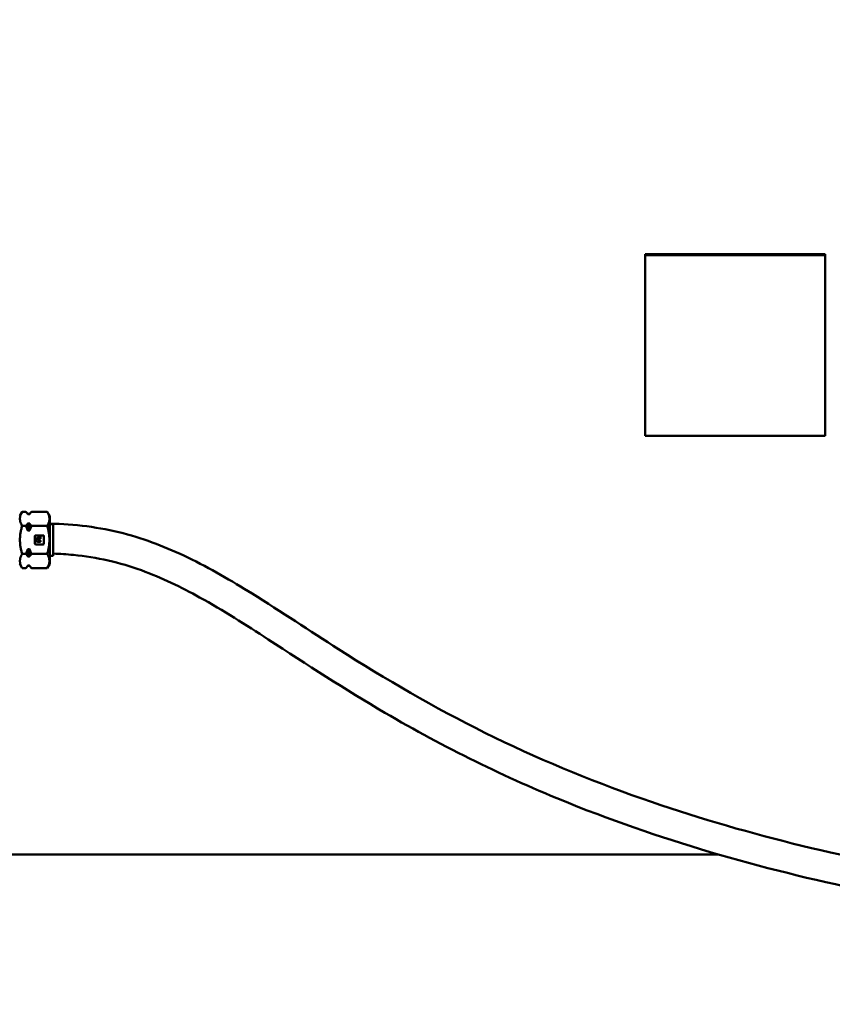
# Model space of a CAD drawing. Header units: inches. Extents: x 1 to 271, y 5 to 171.
# Tile 47 of 256: x 52 to 65, y 87 to 104. Entities that reach past the tile are written whole.
import ezdxf

# ---------------------------------------------------------------- set-up
doc = ezdxf.new("R2010")
doc.units = ezdxf.units.IN
doc.header["$LTSCALE"] = 8
doc.header["$MEASUREMENT"] = 0
doc.layers.add('Dimension (ANSI)', color=7, linetype='Continuous', lineweight=25)
doc.layers.add('Visible (ANSI)', color=7, linetype='Continuous', lineweight=50)
doc.styles.add('Dimension Text', font='tahoma.ttf')
doc.dimstyles.new('Dual Dimension', dxfattribs={"dimscale": 8, "dimtxt": 0.12, "dimasz": 0.098425, "dimexe": 0.125, "dimexo": 0.0625, "dimgap": 0.031496, "dimtad": 0, "dimtih": 1, "dimtoh": 1, "dimrnd": 1e-08, "dimzin": 4, "dimdsep": 46, "dimtxsty": 'Dimension Text', "dimcen": 0.09, "dimdle": 0.393701, "dimclrd": 256, "dimclre": 256, "dimclrt": 256, "dimadec": 0, "dimazin": 1, "dimtfac": 1, "dimtofl": 0, "dimtmove": 0, "dimatfit": 3, "dimfxl": 1, "dimtolj": 1, "dimtzin": 4, "dimlwd": -1, "dimlwe": -1, "dimarcsym": 0})

# ---------------------------------------------------------------- blocks, each defined once
blk = doc.blocks.new('*D13')
at = {"layer": 'Defpoints', "color": 0, "transparency": 16777216}
for p in [(72.333, 121.671), (17.761, 87.092), (44.423, 87.092)]:
    blk.add_point(p, dxfattribs=at)
at = {"layer": 'Dimension (ANSI)', "transparency": 16777216}
for p, q in [((71.833, 121.671), (16.761, 121.671)), ((17.761, 120.883), (17.761, 106.536)), ((17.761, 87.879), (17.761, 102.226)), ((43.923, 87.092), (16.761, 87.092))]:
    blk.add_line(p, q, dxfattribs=at)
for points in [[(17.629, 120.883), (17.892, 120.883), (17.761, 121.671)], [(17.629, 87.879), (17.892, 87.879), (17.761, 87.092)]]:
    blk.add_solid(points, dxfattribs=at)
at = {"layer": 'Dimension (ANSI)', "transparency": 16777216, "insert": (17.761, 104.381), "char_height": 0.96, "attachment_point": 5, "style": 'Dimension Text'}
blk.add_mtext('\\A1;{\\H3.0x;(}\\S34.58^ 878.3 mm;{\\H3.0x;)}', dxfattribs=at)

msp = doc.modelspace()

# ---------------------------------------------------------------- linework, layer by layer
at = {"layer": 'Visible (ANSI)'}
for p, q in [((62.333, 99.592), (62.333, 99.611)), ((62.333, 99.611), (65.333, 99.611)), ((62.333, 99.592), (62.333, 96.58)), ((65.333, 99.592), (62.333, 99.592)), ((65.333, 99.611), (65.333, 99.592)), ((65.333, 96.58), (65.333, 99.592)), ((65.333, 96.58), (62.333, 96.58)), ((51.893, 95.242), (51.933, 95.311)), ((51.993, 95.311), (51.933, 95.311)), ((52.028, 95.277), (51.993, 95.311)), ((52.058, 95.277), (52.092, 95.311)), ((52.352, 95.311), (52.092, 95.311)), ((52.393, 95.242), (52.352, 95.311)), ((52.028, 95.271), (52.028, 95.277)), ((52.028, 95.277), (52.058, 95.277)), ((52.058, 95.271), (52.028, 95.271)), ((52.058, 95.271), (52.058, 95.277)), ((52.393, 94.442), (52.393, 95.242)), ((51.993, 95.076), (51.933, 95.076)), ((52.028, 94.996), (52.028, 95.116)), ((52.028, 95.116), (52.058, 95.116)), ((52.058, 94.996), (52.028, 94.996)), ((52.058, 94.996), (52.058, 95.116)), ((52.352, 95.076), (52.092, 95.076)), ((52.453, 95.105), (52.453, 94.577)), ((52.147, 94.777), (52.147, 94.907)), ((52.157, 94.917), (52.287, 94.917)), ((52.169, 94.834), (52.169, 94.855)), ((52.194, 94.88), (52.21, 94.88)), ((52.199, 94.848), (52.199, 94.843)), ((52.232, 94.858), (52.209, 94.858)), ((52.209, 94.833), (52.232, 94.833)), ((52.21, 94.88), (52.21, 94.885)), ((52.22, 94.895), (52.232, 94.895)), ((52.242, 94.885), (52.242, 94.868)), ((52.242, 94.823), (52.242, 94.819)), ((52.297, 94.907), (52.297, 94.777)), ((52.028, 94.687), (52.058, 94.687)), ((52.028, 94.567), (52.028, 94.687)), ((52.058, 94.567), (52.058, 94.687)), ((52.287, 94.767), (52.157, 94.767)), ((52.232, 94.809), (52.194, 94.809)), ((51.993, 94.607), (51.933, 94.607)), ((52.058, 94.567), (52.028, 94.567)), ((52.352, 94.607), (52.092, 94.607)), ((52.453, 94.577), (52.393, 94.577)), ((51.893, 94.442), (51.933, 94.372)), ((51.993, 94.372), (51.933, 94.372)), ((52.028, 94.407), (51.993, 94.372)), ((52.028, 94.407), (52.028, 94.412)), ((52.028, 94.412), (52.058, 94.412)), ((52.028, 94.407), (52.058, 94.407)), ((52.058, 94.407), (52.058, 94.412)), ((52.058, 94.407), (52.092, 94.372)), ((52.352, 94.372), (52.092, 94.372)), ((52.393, 94.442), (52.352, 94.372)), ((50.923, 89.592), (63.555, 89.592))]:
    msp.add_line(p, q, dxfattribs=at)
for centre, radius, start, end in [((52.157, 94.907), 0.01, 90, 180), ((52.194, 94.855), 0.025, 90, 180), ((52.194, 94.834), 0.025, 180, 270), ((52.209, 94.848), 0.01, 90, 180), ((52.209, 94.843), 0.01, 180, 270), ((52.22, 94.885), 0.01, 90, 180), ((52.232, 94.885), 0.01, 0, 90), ((52.232, 94.868), 0.01, 270, 0), ((52.232, 94.823), 0.01, 0, 90), ((52.232, 94.819), 0.01, 270, 0), ((52.287, 94.907), 0.01, 0, 90), ((52.157, 94.777), 0.01, 180, 270), ((52.287, 94.777), 0.01, 270, 0)]:
    msp.add_arc(centre, radius, start, end, dxfattribs=at)
for points, weights in [([(51.933, 95.311), (51.865, 95.194), (51.933, 95.076)], [1.10345439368, 1.27415938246, 1.10345439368]), ([(52.028, 95.271), (52.014, 95.29), (51.993, 95.311)], [1, 1.01077867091, 1.01371323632]), ([(52.092, 95.311), (52.071, 95.29), (52.058, 95.271)], [1.01371323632, 1.01077867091, 1]), ([(52.352, 95.076), (52.42, 95.194), (52.352, 95.311)], [1.10345439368, 1.27415938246, 1.10345439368]), ([(51.933, 95.076), (51.865, 94.842), (51.933, 94.607)], [1.10345439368, 1.27415938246, 1.10345439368]), ([(51.993, 95.076), (52.014, 95.097), (52.028, 95.116)], [1.01371323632, 1.01077867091, 1]), ([(52.028, 94.996), (52.014, 95.035), (51.993, 95.076)], [1, 1.01077867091, 1.01371323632]), ([(52.058, 95.116), (52.071, 95.097), (52.092, 95.076)], [1, 1.01077867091, 1.01371323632]), ([(52.092, 95.076), (52.071, 95.035), (52.058, 94.996)], [1.01371323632, 1.01077867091, 1]), ([(52.352, 94.607), (52.42, 94.842), (52.352, 95.076)], [1.10345439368, 1.27415938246, 1.10345439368]), ([(51.993, 94.607), (52.014, 94.648), (52.028, 94.687)], [1.01371323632, 1.01077867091, 1]), ([(52.058, 94.687), (52.071, 94.648), (52.092, 94.607)], [1, 1.01077867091, 1.01371323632]), ([(51.933, 94.607), (51.865, 94.49), (51.933, 94.372)], [1.10345439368, 1.27415938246, 1.10345439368]), ([(52.028, 94.567), (52.014, 94.586), (51.993, 94.607)], [1, 1.01077867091, 1.01371323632]), ([(52.092, 94.607), (52.071, 94.586), (52.058, 94.567)], [1.01371323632, 1.01077867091, 1]), ([(52.352, 94.372), (52.42, 94.49), (52.352, 94.607)], [1.10345439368, 1.27415938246, 1.10345439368]), ([(51.993, 94.372), (52.014, 94.393), (52.028, 94.412)], [1.01371323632, 1.01077867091, 1]), ([(52.058, 94.412), (52.071, 94.393), (52.092, 94.372)], [1, 1.01077867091, 1.01371323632])]:
    msp.add_rational_spline(points, weights, degree=2, dxfattribs=at)
for points, knots in [([(52.393, 95.114), (52.808, 95.107), (53.225, 95.053), (53.996, 94.854), (54.357, 94.713), (55.072, 94.368), (55.426, 94.161), (56.26, 93.642), (56.733, 93.324), (58.004, 92.514), (58.815, 92.04), (60.508, 91.202), (61.388, 90.837), (63.111, 90.232), (63.953, 89.985), (65.639, 89.565), (66.486, 89.392), (68.041, 89.127), (68.76, 89.028), (69.976, 88.889), (70.494, 88.842), (71.329, 88.78), (71.668, 88.761), (72.192, 88.736), (72.391, 88.73), (72.674, 88.723), (72.763, 88.722), (72.824, 88.722), (72.823, 88.722), (72.833, 88.722)], [0, 0, 0, 0, 3.181233, 3.181233, 6.23094, 6.23094, 9.583447, 9.583447, 14.335592, 14.335592, 22.184815, 22.184815, 30.16212, 30.16212, 37.640214, 37.640214, 45.30112, 45.30112, 52.315217, 52.315217, 58.226943, 58.226943, 63.271009, 63.271009, 67.842844, 67.842844, 72.273175, 72.273175, 74.359238, 74.359238, 74.359238, 74.359238]), ([(72.832, 88.222), (72.822, 88.222), (72.822, 88.222), (72.783, 88.222), (72.754, 88.222), (72.627, 88.224), (72.489, 88.227), (72.099, 88.24), (71.84, 88.251), (71.18, 88.289), (70.763, 88.319), (69.756, 88.409), (69.143, 88.476), (67.751, 88.666), (66.955, 88.796), (65.3, 89.13), (64.435, 89.337), (62.728, 89.831), (61.883, 90.117), (60.001, 90.875), (58.972, 91.381), (57.326, 92.344), (56.685, 92.764), (55.666, 93.424), (55.29, 93.665), (54.587, 94.054), (54.264, 94.211), (53.566, 94.463), (53.181, 94.553), (52.678, 94.602), (52.566, 94.609), (52.453, 94.612)], [0, 0, 0, 0, 2.031406, 2.031406, 4.051495, 4.051495, 8.506901, 8.506901, 13.249374, 13.249374, 18.643005, 18.643005, 25.054729, 25.054729, 32.477571, 32.477571, 40.170856, 40.170856, 47.674862, 47.674862, 57.187711, 57.187711, 63.586117, 63.586117, 67.287211, 67.287211, 70.187024, 70.187024, 73.219287, 73.219287, 74.083777, 74.083777, 74.083777, 74.083777])]:
    msp.add_open_spline(points, degree=3, knots=knots, dxfattribs=at)
msp.add_open_spline([(52.453, 95.105), (52.433, 95.105), (52.413, 95.104), (52.393, 95.104)], degree=3, dxfattribs=at)

# ---------------------------------------------------------------- dimensions: what is measured, and where the dimension line sits
at = {"layer": 'Dimension (ANSI)'}
dim = msp.add_linear_dim(base=(17.761, 87.092), p1=(72.333, 121.671), p2=(44.423, 87.092), angle=90, text='{\\H3.0x;(}\\S<>^ 878.3 mm;{\\H3.0x;)}', dimstyle='Dual Dimension', override={"dimgap": 0.031496, "dimdec": 2, "dimpost": '\\X', "dimtol": 0, "dimlim": 0, "dimtp": 0, "dimtm": 0, "dimtdec": 2, "dimatfit": 1}, dxfattribs=at)
dim.commit()
dim.dimension.update_dxf_attribs({"geometry": '*D13', "text_midpoint": (17.761, 104.381), "dimtype": 160})

doc.saveas('drawing.dxf')
